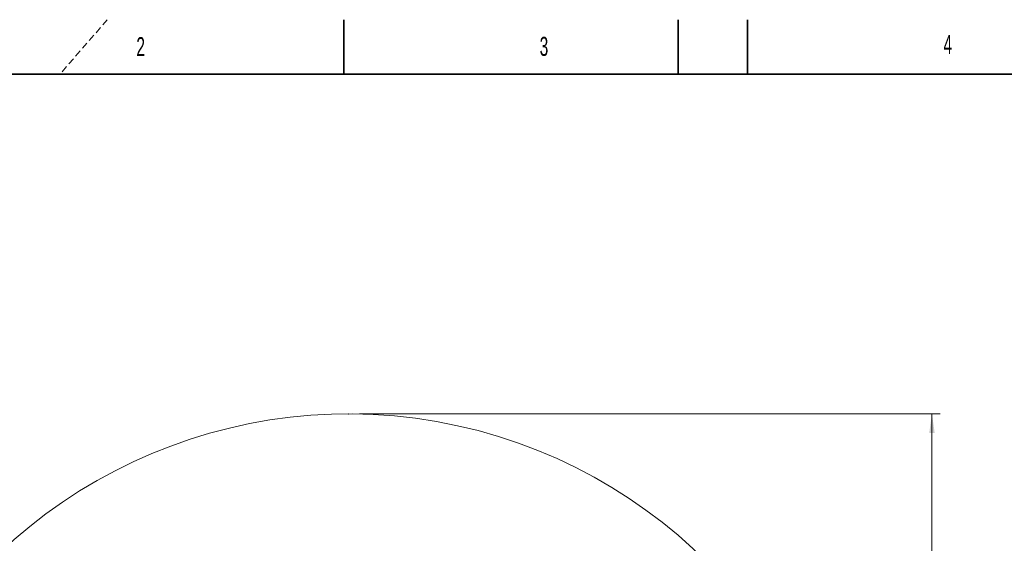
# Model space of a CAD drawing. Header units: millimetres. Extents: x 0 to 14900, y 0 to 10500.
# Tile 28 of 54: x 2272 to 6800, y 8091 to 10500. Entities that reach past the tile are written whole.
import ezdxf

# ---------------------------------------------------------------- set-up
doc = ezdxf.new("R2010")
doc.units = ezdxf.units.MM
doc.header["$LTSCALE"] = 25
doc.header["$PDSIZE"] = -1
doc.linetypes.add('HIDDEN', pattern=[1.905, 1.27, -0.635])
doc.styles.add('SLDTEXTSTYLE0', font='TXT', dxfattribs={"width": 0.605})
doc.dimstyles.new('SLDDIMSTYLE0', dxfattribs={"dimtxt": 87.5, "dimasz": 87.5, "dimexe": 0, "dimexo": 0.0625, "dimgap": 21.875, "dimtad": 1, "dimdec": 0, "dimrnd": 1e-09, "dimzin": 12, "dimdsep": 46, "dimtxsty": 'SLDTEXTSTYLE0', "dimsah": 1, "dimcen": 0.09, "dimadec": 0, "dimazin": 3, "dimtfac": 1, "dimtofl": 0, "dimtmove": 0, "dimatfit": 3, "dimfxl": 1, "dimfrac": 2, "dimtolj": 1, "dimtzin": 12, "dimarcsym": 0})

# ---------------------------------------------------------------- blocks, each defined once
blk = doc.blocks.new('_D_4')
at = {"color": 7, "linetype": 'Continuous', "lineweight": 0}
for p, q in [((3834.8, 8686.7), (6504.8, 8686.7)), ((6467.3, 8686.7), (6467.3, 5572.4)), ((3865.7, 5572.4), (6504.8, 5572.4))]:
    blk.add_line(p, q, dxfattribs=at)
at = {"color": 7, "linetype": 'Continuous', "lineweight": 18}
for points in [[(6467.3, 8686.7), (6454.8, 8599.2), (6479.8, 8599.2)], [(6467.3, 5572.4), (6479.8, 5659.9), (6454.8, 5659.9)]]:
    blk.add_solid(points, dxfattribs=at)
at = {"color": 7, "linetype": 'Continuous', "lineweight": 18, "insert": (6354.5, 6995.9), "char_height": 87.5, "attachment_point": 1, "rotation": 90, "style": 'SLDTEXTSTYLE0'}
blk.add_mtext('3114', dxfattribs=at)

msp = doc.modelspace()

# ---------------------------------------------------------------- linework, layer by layer
at = {"color": 7, "linetype": 'HIDDEN', "lineweight": 18}
msp.add_line((2675, 10500), (2457.5203252, 10250), dxfattribs=at)
at = {"color": 7, "linetype": 'Continuous', "lineweight": 35}
for p, q in [((3762.5, 10250), (3762.5, 10500)), ((5300, 10250), (5300, 10500)), ((5618.75, 10250), (5618.75, 10500)), ((14650, 10250), (500, 10250))]:
    msp.add_line(p, q, dxfattribs=at)
at = {"color": 7, "linetype": 'Continuous', "lineweight": 18}
msp.add_arc((3784.7681648, 6352.449066), 2334.27, 5.2453818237, 154.7931009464, dxfattribs=at)
at = {"color": 7, "linetype": 'Continuous', "lineweight": 0}
msp.add_point((3784.7681648, 8686.719066), dxfattribs=at)

# ---------------------------------------------------------------- texts
at = {"color": 7, "linetype": 'Continuous', "lineweight": 0, "char_height": 87.5, "attachment_point": 1, "style": 'SLDTEXTSTYLE0'}
for s, insert in [('2', (2808.5974713, 10419.77865)), ('3', (4663.3334798, 10421.1954758)), ('4', (6520.3958458, 10430.2754336))]:
    msp.add_mtext(s, dxfattribs=dict(at, insert=insert))

# ---------------------------------------------------------------- dimensions: what is measured, and where the dimension line sits
at = {"color": 7, "linetype": 'Continuous', "lineweight": 18}
dim = msp.add_linear_dim(base=(6467.2681648, 5572.449066), p1=(3784.7681648, 8686.719066), p2=(3815.6683384, 5572.449066), angle=90, dimstyle='SLDDIMSTYLE0', dxfattribs=at)
dim.commit()
dim.dimension.update_dxf_attribs({"geometry": '_D_4', "text_midpoint": (6467.2681648, 7129.584066), "dimtype": 160})

doc.saveas('drawing.dxf')
